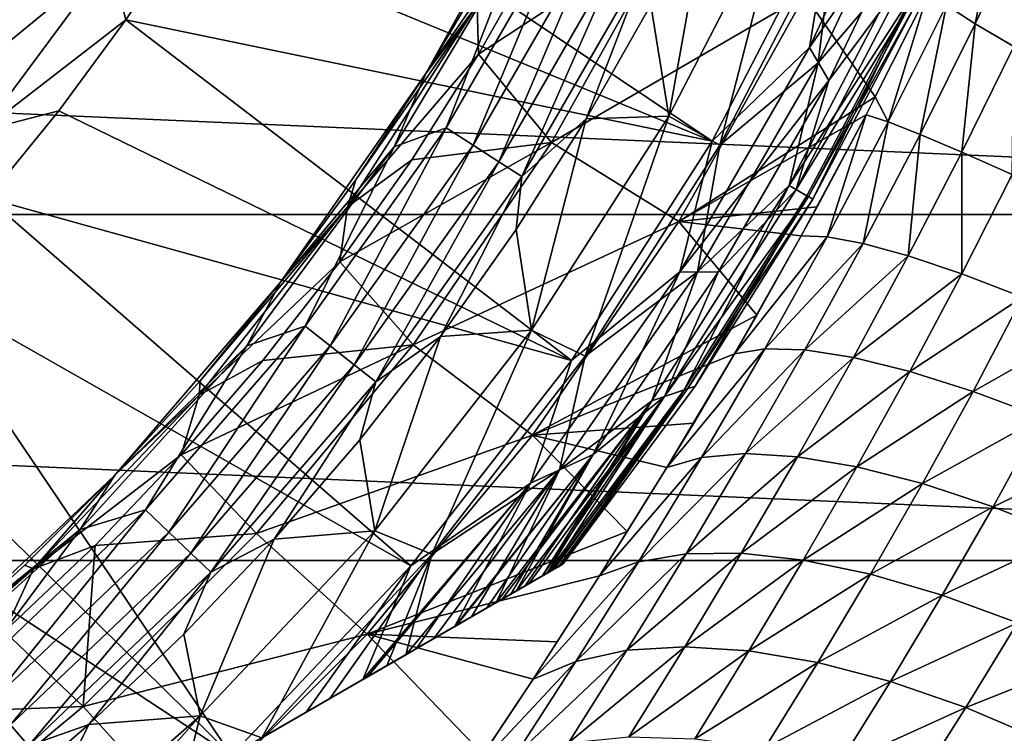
# Model space of a CAD drawing. Header units: metres. Extents: x -82 to 82, y -464 to 32.
# Tile 231 of 256: x 13.05 to 20.5, y -15.04 to -9.64. Entities that reach past the tile are written whole.
import ezdxf

# ---------------------------------------------------------------- set-up
doc = ezdxf.new("R2010")
doc.units = ezdxf.units.M
doc.layers.add('solid_K244121000C07', color=7, linetype='CONTINUOUS')

msp = doc.modelspace()

# ---------------------------------------------------------------- linework, layer by layer
at = {"layer": 'solid_K244121000C07'}
for points in [[(19.026041, -9.853562, 114.521858), (19.84654, -8.074512, 114.521858), (19.197521, -8.807118, 114.878677)], [(19.896416, -8.592662, 114.120171), (19.84654, -8.074512, 114.521858), (19.026041, -9.853562, 114.521858)], [(18.291599, -10.560662, 114.878677), (14.757824, -8.191242, 119.121323), (14.324004, -8.928199, 119.121323)], [(18.291599, -10.560662, 114.878677), (19.197521, -8.807118, 114.878677), (14.757824, -8.191242, 119.121323)], [(19.093071, -9.968675, 94.671173), (19.869398, -8.314257, 94.671173), (19.765762, -9.181347, 95.48468)], [(19.222052, -8.90956, 93.894745), (19.869398, -8.314257, 94.671173), (19.093071, -9.968675, 94.671173)], [(30.539982, -11.115729, -289), (-30.539982, -11.115729, -289), (-31.392572, -8.411682, -289)], [(31.392572, -8.411682, -289), (30.539982, -11.115729, -289), (-31.392572, -8.411682, -289)], [(16.124224, -10.050341, 92), (16.612585, -9.220737, 84), (17.058287, -8.367489, 84)], [(17.058273, -8.367512, 92), (16.124224, -10.050341, 92), (17.058287, -8.367489, 84)], [(16.848761, -8.99607, 92), (16.124224, -10.050341, 92), (17.058273, -8.367512, 92)], [(19.173632, -10.103123, 114.120171), (19.896416, -8.592662, 114.120171), (19.026041, -9.853562, 114.521858)], [(19.784626, -9.280258, 113.68486), (19.896416, -8.592662, 114.120171), (19.173632, -10.103123, 114.120171)], [(13.040365, -8.713293, 119.853462), (12.12352, -9.949516, 119.853462), (13.402385, -8.955187, 119.673233)], [(17.826887, -9.528669, 92.499084), (18.272963, -8.642467, 92.499084), (17.962582, -10.372712, 93.166901)], [(18.272963, -8.642467, 92.499084), (18.846939, -8.662582, 93.166901), (17.962582, -10.372712, 93.166901)], [(18.348963, -10.591653, 93.894745), (17.962582, -10.372712, 93.166901), (18.846939, -8.662582, 93.166901)], [(18.348963, -10.591653, 93.894745), (18.846939, -8.662582, 93.166901), (19.222052, -8.90956, 93.894745)], [(20.485786, -8.644459, 56.54184), (20.064651, -9.532934, 56.654823), (20.28134, -9.672865, 56.02869)], [(20.68091, -8.827202, 55.929085), (20.485786, -8.644459, 56.54184), (20.28134, -9.672865, 56.02869)], [(19.026041, -9.853562, 114.521858), (19.197521, -8.807118, 114.878677), (18.291599, -10.560662, 114.878677)], [(20.68091, -8.827202, 55.929085), (20.28134, -9.672865, 56.02869), (20.572441, -9.845441, 55.442131)], [(13.736472, -9.178417, 119.427048), (13.853414, -9.642239, 119.121323), (14.324004, -8.928199, 119.121323)], [(18.291599, -10.560662, 114.878677), (14.324004, -8.928199, 119.121323), (13.853414, -9.642239, 119.121323)], [(17.199097, -8.866751, 92.021599), (16.278379, -10.461479, 92.021599), (16.848761, -8.99607, 92)], [(16.483036, -10.593004, 92.084709), (16.278379, -10.461479, 92.021599), (17.199097, -8.866751, 92.021599)], [(16.483036, -10.593004, 92.084709), (17.199097, -8.866751, 92.021599), (17.415329, -8.978226, 92.084709)], [(18.348963, -10.591653, 93.894745), (19.222052, -8.90956, 93.894745), (19.093071, -9.968675, 94.671173)], [(12.12352, -9.949516, 119.853462), (12.460087, -10.225729, 119.673233), (13.402385, -8.955187, 119.673233)], [(13.402385, -8.955187, 119.673233), (12.460087, -10.225729, 119.673233), (13.736472, -9.178417, 119.427048)], [(15.885284, -10.605078, 92), (16.124224, -10.050341, 92), (16.848761, -8.99607, 92)], [(16.278379, -10.461479, 92.021599), (15.885284, -10.605078, 92), (16.848761, -8.99607, 92)], [(16.483036, -10.593004, 92.084709), (17.415329, -8.978226, 92.084709), (16.675957, -10.716987, 92.187546)], [(16.523233, -9.903645, 77.713394), (17.075626, -10.57278, 69.836754), (17.978317, -8.952138, 69.836754)], [(16.989279, -9.080958, 77.713394), (16.523233, -9.903645, 77.713394), (17.978317, -8.952138, 69.836754)], [(17.415329, -8.978226, 92.084709), (17.619162, -9.083309, 92.187546), (16.675957, -10.716987, 92.187546)], [(17.978317, -8.952138, 69.836754), (17.075626, -10.57278, 69.836754), (18.993124, -9.457452, 61.983105)], [(16.511652, -9.533007, 80.853928), (16.523233, -9.903645, 77.713394), (16.989279, -9.080958, 77.713394)], [(16.675957, -10.716987, 92.187546), (17.619162, -9.083309, 92.187546), (16.851725, -10.829946, 92.327232)], [(17.619162, -9.083309, 92.187546), (17.804871, -9.179049, 92.327232), (16.851725, -10.829946, 92.327232)], [(12.460087, -10.225729, 119.673233), (12.770685, -10.480631, 119.427048), (13.736472, -9.178417, 119.427048)], [(13.736472, -9.178417, 119.427048), (12.770685, -10.480631, 119.427048), (13.853414, -9.642239, 119.121323)], [(16.124224, -10.050341, 92), (16.124241, -10.050316, 84), (16.612585, -9.220737, 84)], [(16.511652, -9.533007, 80.853928), (16.612585, -9.220737, 84), (16.124241, -10.050316, 84)], [(16.851725, -10.829946, 92.327232), (17.804871, -9.179049, 92.327232), (17.337864, -10.391915, 92.499084)], [(17.804871, -9.179049, 92.327232), (17.826887, -9.528669, 92.499084), (17.337864, -10.391915, 92.499084)], [(18.874346, -10.896861, 95.48468), (19.765762, -9.181347, 95.48468), (19.816971, -9.43548, 96.323189)], [(19.093071, -9.968675, 94.671173), (19.765762, -9.181347, 95.48468), (18.874346, -10.896861, 95.48468)], [(18.925272, -10.926515, 113.68486), (19.784626, -9.280258, 113.68486), (19.173632, -10.103123, 114.120171)], [(19.821041, -9.46058, 113.226662), (19.784626, -9.280258, 113.68486), (18.925272, -10.926515, 113.68486)], [(17.075626, -10.57278, 69.836754), (18.039478, -11.169573, 61.983105), (18.993124, -9.457452, 61.983105)], [(19.524899, -10.227338, 57.324314), (18.993124, -9.457452, 61.983105), (18.039478, -11.169573, 61.983105)], [(18.874346, -10.896861, 95.48468), (19.816971, -9.43548, 96.323189), (19.007996, -10.974366, 96.323189)], [(19.020573, -10.981532, 113.226662), (19.821041, -9.46058, 113.226662), (18.925272, -10.926515, 113.68486)], [(19.524899, -10.227338, 57.324314), (19.925747, -9.42867, 57.310505), (18.993124, -9.457452, 61.983105)], [(19.007996, -10.974366, 96.323189), (19.816971, -9.43548, 96.323189), (19.052559, -11, 97.169998)], [(19.020573, -10.981532, 113.226662), (19.833677, -9.51973, 112.757362), (19.821041, -9.46058, 113.226662)], [(19.816971, -9.43548, 96.323189), (19.833677, -9.51973, 97.169998), (19.052559, -11, 97.169998)], [(19.621716, -10.415906, 56.654823), (19.925747, -9.42867, 57.310505), (19.524899, -10.227338, 57.324314)], [(20.064651, -9.532934, 56.654823), (19.925747, -9.42867, 57.310505), (19.621716, -10.415906, 56.654823)], [(16.511652, -9.533007, 80.853928), (15.594505, -10.854096, 84), (15.530717, -11.059373, 80.853928)], [(16.511652, -9.533007, 80.853928), (15.530717, -11.059373, 80.853928), (16.523233, -9.903645, 77.713394)], [(16.511652, -9.533007, 80.853928), (16.124241, -10.050316, 84), (15.594505, -10.854096, 84)], [(17.337864, -10.391915, 92.499084), (17.826887, -9.528669, 92.499084), (17.962582, -10.372712, 93.166901)], [(19.020573, -10.981532, 113.226662), (19.052559, -11, 112.757362), (19.833677, -9.51973, 112.757362)], [(19.052559, -11, 112.757362), (19.052559, -11, 97.169998), (19.833677, -9.51973, 97.169998)], [(19.833677, -9.51973, 112.757362), (19.052559, -11, 112.757362), (19.833677, -9.51973, 97.169998)], [(20.064651, -9.532934, 56.654823), (19.621716, -10.415906, 56.654823), (19.864254, -10.510785, 56.023724)], [(20.28134, -9.672865, 56.02869), (20.064651, -9.532934, 56.654823), (19.864254, -10.510785, 56.023724)], [(12.770685, -10.480631, 119.427048), (13.34726, -10.331528, 119.121323), (13.853414, -9.642239, 119.121323)], [(17.225946, -12.221986, 114.878677), (13.853414, -9.642239, 119.121323), (13.34726, -10.331528, 119.121323)], [(17.225946, -12.221986, 114.878677), (18.291599, -10.560662, 114.878677), (13.853414, -9.642239, 119.121323)], [(20.28134, -9.672865, 56.02869), (19.864254, -10.510785, 56.023724), (20.179388, -10.644273, 55.432976)], [(20.572441, -9.845441, 55.442131), (20.28134, -9.672865, 56.02869), (20.179388, -10.644273, 55.432976)], [(15.530717, -11.059373, 80.853928), (16.017382, -10.702472, 77.713394), (16.523233, -9.903645, 77.713394)], [(16.523233, -9.903645, 77.713394), (16.017382, -10.702472, 77.713394), (17.075626, -10.57278, 69.836754)], [(18.046471, -11.55023, 114.521858), (19.026041, -9.853562, 114.521858), (18.291599, -10.560662, 114.878677)], [(19.173632, -10.103123, 114.120171), (19.026041, -9.853562, 114.521858), (18.046471, -11.55023, 114.521858)], [(20.572441, -9.845441, 55.442131), (20.179388, -10.644273, 55.432976), (20.561441, -10.813966, 54.893204)], [(18.179293, -11.551328, 94.671173), (19.093071, -9.968675, 94.671173), (18.874346, -10.896861, 95.48468)], [(18.348963, -10.591653, 93.894745), (19.093071, -9.968675, 94.671173), (18.179293, -11.551328, 94.671173)], [(15.024716, -11.630039, 92), (15.594505, -10.854096, 84), (16.124241, -10.050316, 84)], [(16.124224, -10.050341, 92), (15.024716, -11.630039, 92), (16.124241, -10.050316, 84)], [(15.885284, -10.605078, 92), (15.024716, -11.630039, 92), (16.124224, -10.050341, 92)], [(18.336388, -11.553272, 114.120171), (19.173632, -10.103123, 114.120171), (18.046471, -11.55023, 114.521858)], [(18.925272, -10.926515, 113.68486), (19.173632, -10.103123, 114.120171), (18.336388, -11.553272, 114.120171)], [(19.455572, -10.36129, 57.317657), (19.524899, -10.227338, 57.324314), (18.039478, -11.169573, 61.983105)], [(19.621716, -10.415906, 56.654823), (19.524899, -10.227338, 57.324314), (19.455572, -10.36129, 57.317657)], [(12.770685, -10.480631, 119.427048), (12.806845, -10.994297, 119.121323), (13.34726, -10.331528, 119.121323)], [(17.225946, -12.221986, 114.878677), (13.34726, -10.331528, 119.121323), (12.806845, -10.994297, 119.121323)], [(16.807072, -11.230126, 92.499084), (17.337864, -10.391915, 92.499084), (16.923471, -11.993479, 93.166901)], [(16.851725, -10.829946, 92.327232), (17.337864, -10.391915, 92.499084), (16.807072, -11.230126, 92.499084)], [(17.337864, -10.391915, 92.499084), (17.962582, -10.372712, 93.166901), (16.923471, -11.993479, 93.166901)], [(17.32905, -12.188994, 93.894745), (16.923471, -11.993479, 93.166901), (17.962582, -10.372712, 93.166901)], [(17.32905, -12.188994, 93.894745), (17.962582, -10.372712, 93.166901), (18.348963, -10.591653, 93.894745)], [(19.085382, -11.057747, 57.239796), (19.455572, -10.36129, 57.317657), (18.039478, -11.169573, 61.983105)], [(18.964334, -11.279042, 57.199486), (19.455572, -10.36129, 57.317657), (19.085382, -11.057747, 57.239796)], [(19.161402, -11.285391, 56.539127), (19.455572, -10.36129, 57.317657), (18.964334, -11.279042, 57.199486)], [(19.621716, -10.415906, 56.654823), (19.455572, -10.36129, 57.317657), (19.161402, -11.285391, 56.539127)], [(19.621716, -10.415906, 56.654823), (19.161402, -11.285391, 56.539127), (19.432899, -11.335531, 55.912178)], [(19.864254, -10.510785, 56.023724), (19.621716, -10.415906, 56.654823), (19.432899, -11.335531, 55.912178)], [(16.278379, -10.461479, 92.021599), (15.210242, -11.961467, 92.021599), (15.885284, -10.605078, 92)], [(15.40147, -12.111851, 92.084709), (15.210242, -11.961467, 92.021599), (16.278379, -10.461479, 92.021599)], [(15.40147, -12.111851, 92.084709), (16.278379, -10.461479, 92.021599), (16.483036, -10.593004, 92.084709)], [(15.472942, -11.475516, 77.713394), (16.02725, -12.103218, 69.836754), (17.075626, -10.57278, 69.836754)], [(16.017382, -10.702472, 77.713394), (15.472942, -11.475516, 77.713394), (17.075626, -10.57278, 69.836754)], [(17.075626, -10.57278, 69.836754), (16.02725, -12.103218, 69.836754), (18.039478, -11.169573, 61.983105)], [(18.046471, -11.55023, 114.521858), (18.291599, -10.560662, 114.878677), (17.225946, -12.221986, 114.878677)], [(19.864254, -10.510785, 56.023724), (19.432899, -11.335531, 55.912178), (19.774137, -11.429806, 55.325703)], [(20.179388, -10.644273, 55.432976), (19.864254, -10.510785, 56.023724), (19.774137, -11.429806, 55.325703)], [(14.768805, -12.111663, 92), (15.024716, -11.630039, 92), (15.885284, -10.605078, 92)], [(15.210242, -11.961467, 92.021599), (14.768805, -12.111663, 92), (15.885284, -10.605078, 92)], [(15.40147, -12.111851, 92.084709), (16.483036, -10.593004, 92.084709), (15.581732, -12.25361, 92.187546)], [(16.483036, -10.593004, 92.084709), (16.675957, -10.716987, 92.187546), (15.581732, -12.25361, 92.187546)], [(17.32905, -12.188994, 93.894745), (18.348963, -10.591653, 93.894745), (18.179293, -11.551328, 94.671173)], [(20.179388, -10.644273, 55.432976), (19.774137, -11.429806, 55.325703), (20.17897, -11.566516, 54.790249)], [(20.561441, -10.813966, 54.893204), (20.179388, -10.644273, 55.432976), (20.17897, -11.566516, 54.790249)], [(15.530717, -11.059373, 80.853928), (15.472942, -11.475516, 77.713394), (16.017382, -10.702472, 77.713394)], [(15.581732, -12.25361, 92.187546), (16.675957, -10.716987, 92.187546), (15.745967, -12.382766, 92.327232)], [(16.675957, -10.716987, 92.187546), (16.851725, -10.829946, 92.327232), (15.745967, -12.382766, 92.327232)], [(15.024716, -11.630039, 92), (15.024739, -11.630013, 84), (15.594505, -10.854096, 84)], [(15.530717, -11.059373, 80.853928), (15.594505, -10.854096, 84), (15.024739, -11.630013, 84)], [(15.745967, -12.382766, 92.327232), (16.851725, -10.829946, 92.327232), (16.235792, -12.041284, 92.499084)], [(16.851725, -10.829946, 92.327232), (16.807072, -11.230126, 92.499084), (16.235792, -12.041284, 92.499084)], [(20.561441, -10.813966, 54.893204), (20.17897, -11.566516, 54.790249), (20.640112, -11.7432, 54.315468)], [(17.834408, -12.526628, 95.48468), (18.874346, -10.896861, 95.48468), (18.079758, -12.444395, 96.323189)], [(18.179293, -11.551328, 94.671173), (18.874346, -10.896861, 95.48468), (17.834408, -12.526628, 95.48468)], [(17.929249, -12.493866, 113.68486), (18.925272, -10.926515, 113.68486), (18.336388, -11.553272, 114.120171)], [(19.020573, -10.981532, 113.226662), (18.925272, -10.926515, 113.68486), (17.929249, -12.493866, 113.68486)], [(18.874346, -10.896861, 95.48468), (19.007996, -10.974366, 96.323189), (18.079758, -12.444395, 96.323189)], [(16.009871, -13.776582, 114.878677), (12.806845, -10.994297, 119.121323), (12.233554, -11.628842, 119.121323)], [(16.009871, -13.776582, 114.878677), (17.225946, -12.221986, 114.878677), (12.806845, -10.994297, 119.121323)], [(18.103624, -12.435234, 113.226662), (19.020573, -10.981532, 113.226662), (17.929249, -12.493866, 113.68486)], [(18.079758, -12.444395, 96.323189), (19.007996, -10.974366, 96.323189), (18.161165, -12.416603, 97.169998)], [(18.103624, -12.435234, 113.226662), (19.052559, -11, 112.757362), (19.020573, -10.981532, 113.226662)], [(18.103624, -12.435234, 113.226662), (18.161165, -12.416603, 112.757362), (19.052559, -11, 112.757362)], [(19.007996, -10.974366, 96.323189), (19.052559, -11, 97.169998), (18.161165, -12.416603, 97.169998)], [(18.161165, -12.416603, 112.757362), (18.161165, -12.416603, 97.169998), (19.052559, -11, 97.169998)], [(19.052559, -11, 112.757362), (18.161165, -12.416603, 112.757362), (19.052559, -11, 97.169998)], [(15.530717, -11.059373, 80.853928), (14.416405, -12.376077, 84), (14.409132, -12.485584, 80.853928)], [(15.530717, -11.059373, 80.853928), (14.409132, -12.485584, 80.853928), (15.472942, -11.475516, 77.713394)], [(15.530717, -11.059373, 80.853928), (15.024739, -11.630013, 84), (14.416405, -12.376077, 84)], [(18.964334, -11.279042, 57.199486), (19.085382, -11.057747, 57.239796), (18.039478, -11.169573, 61.983105)], [(29.454964, -13.735176, -289), (-29.454964, -13.735176, -289), (-30.539982, -11.115729, -289)], [(30.539982, -11.115729, -289), (29.454964, -13.735176, -289), (-30.539982, -11.115729, -289)], [(16.02725, -12.103218, 69.836754), (16.931929, -12.786398, 61.983105), (18.039478, -11.169573, 61.983105)], [(18.628531, -11.877849, 57.05146), (18.039478, -11.169573, 61.983105), (16.931929, -12.786398, 61.983105)], [(18.628531, -11.877849, 57.05146), (18.964334, -11.279042, 57.199486), (18.039478, -11.169573, 61.983105)], [(16.235792, -12.041284, 92.499084), (16.807072, -11.230126, 92.499084), (16.923471, -11.993479, 93.166901)], [(18.459383, -12.171662, 56.957443), (18.964334, -11.279042, 57.199486), (18.628531, -11.877849, 57.05146)], [(19.161402, -11.285391, 56.539127), (18.964334, -11.279042, 57.199486), (18.459383, -12.171662, 56.957443)], [(19.161402, -11.285391, 56.539127), (18.459383, -12.171662, 56.957443), (18.689167, -12.133933, 56.308811)], [(19.432899, -11.335531, 55.912178), (19.161402, -11.285391, 56.539127), (18.689167, -12.133933, 56.308811)], [(19.432899, -11.335531, 55.912178), (18.689167, -12.133933, 56.308811), (18.991106, -12.142198, 55.694878)], [(19.774137, -11.429806, 55.325703), (19.432899, -11.335531, 55.912178), (18.991106, -12.142198, 55.694878)], [(19.774137, -11.429806, 55.325703), (18.991106, -12.142198, 55.694878), (19.359095, -12.199384, 55.120884)], [(20.17897, -11.566516, 54.790249), (19.774137, -11.429806, 55.325703), (19.359095, -12.199384, 55.120884)], [(14.409132, -12.485584, 80.853928), (14.891228, -12.220915, 77.713394), (15.472942, -11.475516, 77.713394)], [(15.472942, -11.475516, 77.713394), (14.891228, -12.220915, 77.713394), (16.02725, -12.103218, 69.836754)], [(16.916019, -13.150331, 114.521858), (18.046471, -11.55023, 114.521858), (17.225946, -12.221986, 114.878677)], [(17.389685, -12.934453, 114.120171), (18.046471, -11.55023, 114.521858), (16.916019, -13.150331, 114.521858)], [(17.13464, -13.050822, 94.671173), (18.179293, -11.551328, 94.671173), (17.834408, -12.526628, 95.48468)], [(17.32905, -12.188994, 93.894745), (18.179293, -11.551328, 94.671173), (17.13464, -13.050822, 94.671173)], [(17.389685, -12.934453, 114.120171), (18.336388, -11.553272, 114.120171), (18.046471, -11.55023, 114.521858)], [(17.929249, -12.493866, 113.68486), (18.336388, -11.553272, 114.120171), (17.389685, -12.934453, 114.120171)], [(20.17897, -11.566516, 54.790249), (19.359095, -12.199384, 55.120884), (19.786568, -12.30447, 54.597073)], [(20.640112, -11.7432, 54.315468), (20.17897, -11.566516, 54.790249), (19.786568, -12.30447, 54.597073)], [(14.65399, -15.210876, 114.878677), (12.233554, -11.628842, 119.121323), (11.62886, -12.233537, 119.121323)], [(14.65399, -15.210876, 114.878677), (16.009871, -13.776582, 114.878677), (12.233554, -11.628842, 119.121323)], [(13.771037, -13.090397, 92), (14.416405, -12.376077, 84), (15.024739, -11.630013, 84)], [(15.024716, -11.630039, 92), (13.771037, -13.090397, 92), (15.024739, -11.630013, 84)], [(14.768805, -12.111663, 92), (13.771037, -13.090397, 92), (15.024716, -11.630039, 92)], [(20.640112, -11.7432, 54.315468), (19.786568, -12.30447, 54.597073), (20.2659, -12.455583, 54.13279)], [(21.149256, -11.956679, 53.909897), (20.640112, -11.7432, 54.315468), (20.2659, -12.455583, 54.13279)], [(18.459383, -12.171662, 56.957443), (18.628531, -11.877849, 57.05146), (16.931929, -12.786398, 61.983105)], [(15.210242, -11.961467, 92.021599), (14.004359, -13.35313, 92.021599), (14.768805, -12.111663, 92)], [(14.180427, -13.521009, 92.084709), (14.004359, -13.35313, 92.021599), (15.210242, -11.961467, 92.021599)], [(14.180427, -13.521009, 92.084709), (15.210242, -11.961467, 92.021599), (15.40147, -12.111851, 92.084709)], [(16.235792, -12.041284, 92.499084), (16.923471, -11.993479, 93.166901), (15.738566, -13.510921, 93.166901)], [(16.170473, -13.688803, 93.894745), (15.738566, -13.510921, 93.166901), (16.923471, -11.993479, 93.166901)], [(16.170473, -13.688803, 93.894745), (16.923471, -11.993479, 93.166901), (17.32905, -12.188994, 93.894745)], [(21.149256, -11.956679, 53.909897), (20.2659, -12.455583, 54.13279), (20.78854, -12.650025, 53.736317)], [(15.625397, -12.823432, 92.499084), (16.235792, -12.041284, 92.499084), (15.738566, -13.510921, 93.166901)], [(15.745967, -12.382766, 92.327232), (16.235792, -12.041284, 92.499084), (15.625397, -12.823432, 92.499084)], [(13.510058, -13.501417, 92), (13.771037, -13.090397, 92), (14.768805, -12.111663, 92)], [(14.004359, -13.35313, 92.021599), (13.510058, -13.501417, 92), (14.768805, -12.111663, 92)], [(14.180427, -13.521009, 92.084709), (15.40147, -12.111851, 92.084709), (14.346397, -13.679262, 92.187546)], [(14.273639, -12.936872, 77.713394), (14.842137, -13.530396, 69.836754), (16.02725, -12.103218, 69.836754)], [(14.891228, -12.220915, 77.713394), (14.273639, -12.936872, 77.713394), (16.02725, -12.103218, 69.836754)], [(15.40147, -12.111851, 92.084709), (15.581732, -12.25361, 92.187546), (14.346397, -13.679262, 92.187546)], [(16.02725, -12.103218, 69.836754), (14.842137, -13.530396, 69.836754), (16.931929, -12.786398, 61.983105)], [(18.689167, -12.133933, 56.308811), (18.459383, -12.171662, 56.957443), (17.948277, -13.031384, 56.597569)], [(18.689167, -12.133933, 56.308811), (17.948277, -13.031384, 56.597569), (18.210983, -12.955266, 55.968704)], [(18.991106, -12.142198, 55.694878), (18.689167, -12.133933, 56.308811), (18.210983, -12.955266, 55.968704)], [(18.991106, -12.142198, 55.694878), (18.210983, -12.955266, 55.968704), (18.543119, -12.926536, 55.37545)], [(19.359095, -12.199384, 55.120884), (18.991106, -12.142198, 55.694878), (18.543119, -12.926536, 55.37545)], [(16.170473, -13.688803, 93.894745), (17.32905, -12.188994, 93.894745), (17.13464, -13.050822, 94.671173)], [(18.151022, -12.695126, 56.753643), (18.459383, -12.171662, 56.957443), (16.931929, -12.786398, 61.983105)], [(17.948277, -13.031384, 56.597569), (18.459383, -12.171662, 56.957443), (18.151022, -12.695126, 56.753643)], [(19.359095, -12.199384, 55.120884), (18.543119, -12.926536, 55.37545), (18.937035, -12.950562, 54.821064)], [(19.786568, -12.30447, 54.597073), (19.359095, -12.199384, 55.120884), (18.937035, -12.950562, 54.821064)], [(14.65399, -15.210876, 114.878677), (11.62886, -12.233537, 119.121323), (10.994316, -12.806828, 119.121323)], [(14.409132, -12.485584, 80.853928), (14.273639, -12.936872, 77.713394), (14.891228, -12.220915, 77.713394)], [(14.346397, -13.679262, 92.187546), (15.581732, -12.25361, 92.187546), (14.497611, -13.823444, 92.327232)], [(15.581732, -12.25361, 92.187546), (15.745967, -12.382766, 92.327232), (14.497611, -13.823444, 92.327232)], [(16.916019, -13.150331, 114.521858), (17.225946, -12.221986, 114.878677), (16.009871, -13.776582, 114.878677)], [(19.786568, -12.30447, 54.597073), (18.937035, -12.950562, 54.821064), (19.385832, -13.026928, 54.315254)], [(20.2659, -12.455583, 54.13279), (19.786568, -12.30447, 54.597073), (19.385832, -13.026928, 54.315254)], [(13.771037, -13.090397, 92), (13.771063, -13.090371, 84), (14.416405, -12.376077, 84)], [(14.409132, -12.485584, 80.853928), (14.416405, -12.376077, 84), (13.771063, -13.090371, 84)], [(14.497611, -13.823444, 92.327232), (15.745967, -12.382766, 92.327232), (14.97736, -13.574687, 92.499084)], [(15.745967, -12.382766, 92.327232), (15.625397, -12.823432, 92.499084), (14.97736, -13.574687, 92.499084)], [(18.103624, -12.435234, 113.226662), (17.076059, -13.812494, 113.226563), (17.077866, -13.811451, 113.221832)], [(18.103624, -12.435234, 113.226662), (17.929249, -12.493866, 113.68486), (17.076059, -13.812494, 113.226563)], [(18.103624, -12.435234, 113.226662), (17.077866, -13.811451, 113.221832), (17.127077, -13.783038, 113.064087)], [(18.103624, -12.435234, 113.226662), (17.127077, -13.783038, 113.064087), (17.155373, -13.766702, 112.910072)], [(18.103624, -12.435234, 113.226662), (17.155373, -13.766702, 112.910072), (17.164658, -13.761341, 112.757362)], [(18.161165, -12.416603, 97.169998), (17.164658, -13.761341, 112.757362), (17.164658, -13.761341, 97.169998)], [(18.161165, -12.416603, 112.757362), (17.164658, -13.761341, 112.757362), (18.161165, -12.416603, 97.169998)], [(18.103624, -12.435234, 113.226662), (17.164658, -13.761341, 112.757362), (18.161165, -12.416603, 112.757362)], [(18.079758, -12.444395, 96.323189), (18.161165, -12.416603, 97.169998), (17.164658, -13.761341, 97.169998)], [(14.409132, -12.485584, 80.853928), (13.771063, -13.090371, 84), (13.157056, -13.798723, 80.853928)], [(14.409132, -12.485584, 80.853928), (13.157056, -13.798723, 80.853928), (14.273639, -12.936872, 77.713394)], [(17.929249, -12.493866, 113.68486), (16.806786, -13.967959, 113.683723), (16.903309, -13.91223, 113.554108)], [(17.929249, -12.493866, 113.68486), (17.389685, -12.934453, 114.120171), (16.806786, -13.967959, 113.683723)], [(17.929249, -12.493866, 113.68486), (16.903309, -13.91223, 113.554108), (17.004765, -13.853656, 113.384712)], [(17.929249, -12.493866, 113.68486), (17.004765, -13.853656, 113.384712), (17.076059, -13.812494, 113.226563)], [(18.079758, -12.444395, 96.323189), (17.094643, -13.801764, 96.531151), (17.041233, -13.832601, 96.323883)], [(17.834408, -12.526628, 95.48468), (18.079758, -12.444395, 96.323189), (17.041233, -13.832601, 96.323883)], [(18.079758, -12.444395, 96.323189), (17.147301, -13.771362, 96.85112), (17.094643, -13.801764, 96.531151)], [(18.079758, -12.444395, 96.323189), (17.164658, -13.761341, 97.169998), (17.147301, -13.771362, 96.85112)], [(20.2659, -12.455583, 54.13279), (19.385832, -13.026928, 54.315254), (19.881647, -13.154293, 53.866886)], [(20.78854, -12.650025, 53.736317), (20.2659, -12.455583, 54.13279), (19.881647, -13.154293, 53.866886)], [(17.834408, -12.526628, 95.48468), (16.698229, -14.030635, 95.551437), (16.657351, -14.054235, 95.485207)], [(17.13464, -13.050822, 94.671173), (17.834408, -12.526628, 95.48468), (16.657351, -14.054235, 95.485207)], [(17.834408, -12.526628, 95.48468), (16.874071, -13.929111, 95.881859), (16.698229, -14.030635, 95.551437)], [(17.834408, -12.526628, 95.48468), (17.004633, -13.853732, 96.208221), (16.874071, -13.929111, 95.881859)], [(17.834408, -12.526628, 95.48468), (17.041233, -13.832601, 96.323883), (17.004633, -13.853732, 96.208221)], [(20.78854, -12.650025, 53.736317), (19.881647, -13.154293, 53.866886), (20.4158, -13.330427, 53.483807)], [(21.345165, -12.884331, 53.414722), (20.78854, -12.650025, 53.736317), (20.4158, -13.330427, 53.483807)], [(17.948277, -13.031384, 56.597569), (18.151022, -12.695126, 56.753643), (16.931929, -12.786398, 61.983105)], [(12.87771, -16.236412, 115.276672), (14.65399, -15.210876, 114.878677), (10.994316, -12.806828, 119.121323)], [(14.842137, -13.530396, 69.836754), (15.679919, -14.294135, 61.983105), (16.931929, -12.786398, 61.983105)], [(17.648914, -13.517501, 56.335918), (16.931929, -12.786398, 61.983105), (15.679919, -14.294135, 61.983105)], [(17.648914, -13.517501, 56.335918), (17.948277, -13.031384, 56.597569), (16.931929, -12.786398, 61.983105)], [(14.97736, -13.574687, 92.499084), (15.625397, -12.823432, 92.499084), (15.738566, -13.510921, 93.166901)], [(21.345165, -12.884331, 53.414722), (20.4158, -13.330427, 53.483807), (20.978931, -13.552245, 53.172729)], [(13.157056, -13.798723, 80.853928), (13.621663, -13.621663, 77.713394), (14.273639, -12.936872, 77.713394)], [(14.273639, -12.936872, 77.713394), (13.621663, -13.621663, 77.713394), (14.842137, -13.530396, 69.836754)], [(17.389685, -12.934453, 114.120171), (16.340458, -14.237193, 114.119934), (16.35314, -14.229872, 114.110558)], [(17.389685, -12.934453, 114.120171), (16.916019, -13.150331, 114.521858), (16.340458, -14.237193, 114.119934)], [(17.389685, -12.934453, 114.120171), (16.35314, -14.229872, 114.110558), (16.58675, -14.094996, 113.917213)], [(17.389685, -12.934453, 114.120171), (16.58675, -14.094996, 113.917213), (16.766861, -13.991009, 113.731346)], [(17.389685, -12.934453, 114.120171), (16.766861, -13.991009, 113.731346), (16.806786, -13.967959, 113.683723)], [(18.210983, -12.955266, 55.968704), (17.948277, -13.031384, 56.597569), (17.438412, -13.852665, 56.129742)], [(18.210983, -12.955266, 55.968704), (17.438412, -13.852665, 56.129742), (17.732716, -13.744806, 55.526772)], [(18.543119, -12.926536, 55.37545), (17.732716, -13.744806, 55.526772), (18.093315, -13.685099, 54.960072)], [(18.543119, -12.926536, 55.37545), (18.210983, -12.955266, 55.968704), (17.732716, -13.744806, 55.526772)], [(18.937035, -12.950562, 54.821064), (18.543119, -12.926536, 55.37545), (18.093315, -13.685099, 54.960072)], [(18.937035, -12.950562, 54.821064), (18.093315, -13.685099, 54.960072), (18.511118, -13.680948, 54.430759)], [(19.385832, -13.026928, 54.315254), (18.937035, -12.950562, 54.821064), (18.511118, -13.680948, 54.430759)], [(17.438412, -13.852665, 56.129742), (17.948277, -13.031384, 56.597569), (17.648914, -13.517501, 56.335918)], [(19.385832, -13.026928, 54.315254), (18.511118, -13.680948, 54.430759), (18.978998, -13.732427, 53.947865)], [(19.881647, -13.154293, 53.866886), (19.385832, -13.026928, 54.315254), (18.978998, -13.732427, 53.947865)], [(12.376048, -14.416428, 92), (13.090371, -13.771063, 84), (13.771063, -13.090371, 84)], [(13.771037, -13.090397, 92), (12.376048, -14.416428, 92), (13.771063, -13.090371, 84)], [(13.510058, -13.501417, 92), (12.376048, -14.416428, 92), (13.771037, -13.090397, 92)], [(13.157056, -13.798723, 80.853928), (13.771063, -13.090371, 84), (13.090371, -13.771063, 84)], [(17.13464, -13.050822, 94.671173), (16.184589, -14.327185, 94.880554), (15.973459, -14.44908, 94.671646)], [(16.170473, -13.688803, 93.894745), (17.13464, -13.050822, 94.671173), (15.973459, -14.44908, 94.671646)], [(17.13464, -13.050822, 94.671173), (16.471098, -14.161768, 95.217461), (16.184589, -14.327185, 94.880554)], [(17.13464, -13.050822, 94.671173), (16.657351, -14.054235, 95.485207), (16.471098, -14.161768, 95.217461)], [(16.916019, -13.150331, 114.521858), (16.009871, -13.776582, 114.878677), (15.647074, -14.637519, 114.52169)], [(16.916019, -13.150331, 114.521858), (15.647074, -14.637519, 114.52169), (15.68118, -14.617827, 114.505737)], [(16.916019, -13.150331, 114.521858), (15.68118, -14.617827, 114.505737), (16.054953, -14.40203, 114.308235)], [(16.916019, -13.150331, 114.521858), (16.054953, -14.40203, 114.308235), (16.340458, -14.237193, 114.119934)], [(19.881647, -13.154293, 53.866886), (18.978998, -13.732427, 53.947865), (19.488976, -13.838655, 53.519627)], [(20.4158, -13.330427, 53.483807), (19.881647, -13.154293, 53.866886), (19.488976, -13.838655, 53.519627)], [(20.4158, -13.330427, 53.483807), (19.488976, -13.838655, 53.519627), (20.032349, -13.997823, 53.153351)], [(20.978931, -13.552245, 53.172729), (20.4158, -13.330427, 53.483807), (20.032349, -13.997823, 53.153351)], [(14.004359, -13.35313, 92.021599), (12.671651, -14.623865, 92.021599), (13.510058, -13.501417, 92)], [(12.830963, -14.807721, 92.084709), (12.671651, -14.623865, 92.021599), (14.004359, -13.35313, 92.021599)], [(12.830963, -14.807721, 92.084709), (14.004359, -13.35313, 92.021599), (14.180427, -13.521009, 92.084709)], [(12.121023, -14.761122, 92), (12.376048, -14.416428, 92), (13.510058, -13.501417, 92)], [(12.671651, -14.623865, 92.021599), (12.121023, -14.761122, 92), (13.510058, -13.501417, 92)], [(12.830963, -14.807721, 92.084709), (14.180427, -13.521009, 92.084709), (12.981139, -14.981033, 92.187546)], [(14.180427, -13.521009, 92.084709), (14.346397, -13.679262, 92.187546), (12.981139, -14.981033, 92.187546)], [(14.842137, -13.530396, 69.836754), (13.530396, -14.842137, 69.836754), (15.679919, -14.294135, 61.983105)], [(13.621663, -13.621663, 77.713394), (13.530396, -14.842137, 69.836754), (14.842137, -13.530396, 69.836754)], [(15.738566, -13.510921, 93.166901), (14.882715, -15.078821, 93.894684), (14.418071, -14.911964, 93.166901)], [(14.97736, -13.574687, 92.499084), (15.738566, -13.510921, 93.166901), (14.418071, -14.911964, 93.166901)], [(16.170473, -13.688803, 93.894745), (14.882715, -15.078821, 93.894684), (15.738566, -13.510921, 93.166901)], [(17.438412, -13.852665, 56.129742), (17.648914, -13.517501, 56.335918), (15.679919, -14.294135, 61.983105)], [(20.978931, -13.552245, 53.172729), (20.032349, -13.997823, 53.153351), (20.599852, -14.207213, 52.855282)], [(13.621663, -13.621663, 77.713394), (12.936872, -14.273639, 77.713394), (13.530396, -14.842137, 69.836754)], [(13.157056, -13.798723, 80.853928), (12.936872, -14.273639, 77.713394), (13.621663, -13.621663, 77.713394)], [(14.293241, -14.293241, 92.499084), (14.97736, -13.574687, 92.499084), (14.418071, -14.911964, 93.166901)], [(14.497611, -13.823444, 92.327232), (14.97736, -13.574687, 92.499084), (14.293241, -14.293241, 92.499084)], [(12.981139, -14.981033, 92.187546), (14.346397, -13.679262, 92.187546), (13.117963, -15.138936, 92.327232)], [(14.346397, -13.679262, 92.187546), (14.497611, -13.823444, 92.327232), (13.117963, -15.138936, 92.327232)], [(16.170473, -13.688803, 93.894745), (15.398674, -14.780932, 94.212784), (14.882715, -15.078821, 93.894684)], [(16.170473, -13.688803, 93.894745), (15.829827, -14.532006, 94.543732), (15.398674, -14.780932, 94.212784)], [(16.170473, -13.688803, 93.894745), (15.973459, -14.44908, 94.671646), (15.829827, -14.532006, 94.543732)], [(18.093315, -13.685099, 54.960072), (17.259563, -14.499891, 54.993065), (17.645863, -14.415443, 54.456814)], [(18.093315, -13.685099, 54.960072), (17.732716, -13.744806, 55.526772), (17.259563, -14.499891, 54.993065)], [(18.511118, -13.680948, 54.430759), (17.645863, -14.415443, 54.456814), (18.084724, -14.388346, 53.95623)], [(18.511118, -13.680948, 54.430759), (18.093315, -13.685099, 54.960072), (17.645863, -14.415443, 54.456814)], [(18.978998, -13.732427, 53.947865), (18.511118, -13.680948, 54.430759), (18.084724, -14.388346, 53.95623)], [(28.145775, -16.250086, -289), (-28.145775, -16.250086, -289), (-29.454964, -13.735176, -289)], [(29.454964, -13.735176, -289), (28.145775, -16.250086, -289), (-29.454964, -13.735176, -289)], [(3.335342, -21.745701, 112.757362), (17.164658, -13.761341, 112.757362), (17.155373, -13.766702, 112.910072)], [(3.335342, -21.745701, 97.169998), (17.164658, -13.761341, 97.169998), (17.164658, -13.761341, 112.757362)], [(3.335342, -21.745701, 112.757362), (3.335342, -21.745701, 97.169998), (17.164658, -13.761341, 112.757362)], [(3.335342, -21.745701, 97.169998), (3.352699, -21.73568, 96.85112), (17.164658, -13.761341, 97.169998)], [(3.344627, -21.740339, 112.910072), (3.335342, -21.745701, 112.757362), (17.155373, -13.766702, 112.910072)], [(3.344627, -21.740339, 112.910072), (17.155373, -13.766702, 112.910072), (17.127077, -13.783038, 113.064087)], [(3.352699, -21.73568, 96.85112), (17.147301, -13.771362, 96.85112), (17.164658, -13.761341, 97.169998)], [(3.352699, -21.73568, 96.85112), (3.405357, -21.705276, 96.531151), (17.147301, -13.771362, 96.85112)], [(3.405357, -21.705276, 96.531151), (17.094643, -13.801764, 96.531151), (17.147301, -13.771362, 96.85112)], [(12.376048, -14.416428, 92), (12.376077, -14.416405, 84), (13.090371, -13.771063, 84)], [(13.157056, -13.798723, 80.853928), (13.090371, -13.771063, 84), (12.376077, -14.416405, 84)], [(15.219337, -14.884473, 114.697899), (16.009871, -13.776582, 114.878677), (14.65399, -15.210876, 114.878677)], [(15.647074, -14.637519, 114.52169), (16.009871, -13.776582, 114.878677), (15.219337, -14.884473, 114.697899)], [(17.732716, -13.744806, 55.526772), (17.438412, -13.852665, 56.129742), (16.935955, -14.633011, 55.565811)], [(17.732716, -13.744806, 55.526772), (16.935955, -14.633011, 55.565811), (17.259563, -14.499891, 54.993065)], [(18.978998, -13.732427, 53.947865), (18.084724, -14.388346, 53.95623), (18.568911, -14.419044, 53.499565)], [(19.488976, -13.838655, 53.519627), (18.978998, -13.732427, 53.947865), (18.568911, -14.419044, 53.499565)], [(3.372921, -21.724005, 113.064079), (3.344627, -21.740339, 112.910072), (17.127077, -13.783038, 113.064087)], [(3.372921, -21.724005, 113.064079), (17.127077, -13.783038, 113.064087), (17.077866, -13.811451, 113.221832)], [(3.422125, -21.695597, 113.221809), (3.372921, -21.724005, 113.064079), (17.077866, -13.811451, 113.221832)], [(3.405357, -21.705276, 96.531151), (3.458767, -21.67444, 96.323883), (17.094643, -13.801764, 96.531151)], [(3.422125, -21.695597, 113.221809), (17.077866, -13.811451, 113.221832), (17.076059, -13.812494, 113.226563)], [(3.423941, -21.694548, 113.226563), (3.422125, -21.695597, 113.221809), (17.076059, -13.812494, 113.226563)], [(3.423941, -21.694548, 113.226563), (17.076059, -13.812494, 113.226563), (17.004765, -13.853656, 113.384712)], [(3.495223, -21.653393, 113.384689), (3.423941, -21.694548, 113.226563), (17.004765, -13.853656, 113.384712)], [(3.458767, -21.67444, 96.323883), (17.041233, -13.832601, 96.323883), (17.094643, -13.801764, 96.531151)], [(3.458767, -21.67444, 96.323883), (3.495368, -21.653309, 96.208221), (17.041233, -13.832601, 96.323883)], [(3.596641, -21.594839, 113.554039), (3.495223, -21.653393, 113.384689), (17.004765, -13.853656, 113.384712)], [(3.495368, -21.653309, 96.208221), (17.004633, -13.853732, 96.208221), (17.041233, -13.832601, 96.323883)], [(3.495368, -21.653309, 96.208221), (3.625929, -21.57793, 95.881859), (17.004633, -13.853732, 96.208221)], [(3.596641, -21.594839, 113.554039), (17.004765, -13.853656, 113.384712), (16.903309, -13.91223, 113.554108)], [(3.625929, -21.57793, 95.881859), (16.874071, -13.929111, 95.881859), (17.004633, -13.853732, 96.208221)], [(13.157056, -13.798723, 80.853928), (12.376077, -14.416405, 84), (11.785828, -14.986899, 80.853928)], [(13.157056, -13.798723, 80.853928), (11.785828, -14.986899, 80.853928), (12.936872, -14.273639, 77.713394)], [(13.117963, -15.138936, 92.327232), (14.497611, -13.823444, 92.327232), (13.574687, -14.97736, 92.499084)], [(14.497611, -13.823444, 92.327232), (14.293241, -14.293241, 92.499084), (13.574687, -14.97736, 92.499084)], [(17.118748, -14.352116, 55.782536), (17.438412, -13.852665, 56.129742), (15.679919, -14.294135, 61.983105)], [(16.935955, -14.633011, 55.565811), (17.438412, -13.852665, 56.129742), (17.118748, -14.352116, 55.782536)], [(19.488976, -13.838655, 53.519627), (18.568911, -14.419044, 53.499565), (19.090433, -14.507032, 53.094353)], [(20.032349, -13.997823, 53.153351), (19.488976, -13.838655, 53.519627), (19.090433, -14.507032, 53.094353)], [(3.596641, -21.594839, 113.554039), (16.903309, -13.91223, 113.554108), (16.806786, -13.967959, 113.683723)], [(3.625929, -21.57793, 95.881859), (3.801772, -21.476406, 95.551437), (16.874071, -13.929111, 95.881859)], [(3.801772, -21.476406, 95.551437), (16.698229, -14.030635, 95.551437), (16.874071, -13.929111, 95.881859)], [(3.693217, -21.539082, 113.683723), (3.596641, -21.594839, 113.554039), (16.806786, -13.967959, 113.683723)], [(3.693217, -21.539082, 113.683723), (16.806786, -13.967959, 113.683723), (16.766861, -13.991009, 113.731346)], [(3.733036, -21.516092, 113.731224), (3.693217, -21.539082, 113.683723), (16.766861, -13.991009, 113.731346)], [(3.913083, -21.412142, 113.917061), (3.733036, -21.516092, 113.731224), (16.766861, -13.991009, 113.731346)], [(3.913083, -21.412142, 113.917061), (16.766861, -13.991009, 113.731346), (16.58675, -14.094996, 113.917213)], [(20.032349, -13.997823, 53.153351), (19.090433, -14.507032, 53.094353), (19.640686, -14.650858, 52.747284)], [(20.599852, -14.207213, 52.855282), (20.032349, -13.997823, 53.153351), (19.640686, -14.650858, 52.747284)], [(3.801772, -21.476406, 95.551437), (3.842649, -21.452806, 95.485207), (16.698229, -14.030635, 95.551437)], [(3.842649, -21.452806, 95.485207), (16.657351, -14.054235, 95.485207), (16.698229, -14.030635, 95.551437)], [(3.842649, -21.452806, 95.485207), (4.028902, -21.345274, 95.217461), (16.657351, -14.054235, 95.485207)], [(4.028902, -21.345274, 95.217461), (16.471098, -14.161768, 95.217461), (16.657351, -14.054235, 95.485207)], [(4.146646, -21.277294, 114.110397), (3.913083, -21.412142, 113.917061), (16.58675, -14.094996, 113.917213)], [(4.146646, -21.277294, 114.110397), (16.58675, -14.094996, 113.917213), (16.35314, -14.229872, 114.110558)], [(4.028902, -21.345274, 95.217461), (4.315412, -21.179857, 94.880554), (16.471098, -14.161768, 95.217461)], [(4.315412, -21.179857, 94.880554), (16.184589, -14.327185, 94.880554), (16.471098, -14.161768, 95.217461)], [(20.599852, -14.207213, 52.855282), (19.640686, -14.650858, 52.747284), (20.210592, -14.84815, 52.464081)], [(21.181801, -14.463255, 52.630505), (20.599852, -14.207213, 52.855282), (20.210592, -14.84815, 52.464081)], [(4.146646, -21.277294, 114.110397), (16.35314, -14.229872, 114.110558), (16.340458, -14.237193, 114.119934)], [(4.159537, -21.269852, 114.119934), (4.146646, -21.277294, 114.110397), (16.340458, -14.237193, 114.119934)], [(4.159537, -21.269852, 114.119934), (16.340458, -14.237193, 114.119934), (16.054953, -14.40203, 114.308235)], [(12.936872, -14.273639, 77.713394), (12.220915, -14.891228, 77.713394), (13.530396, -14.842137, 69.836754)], [(13.530396, -14.842137, 69.836754), (14.294135, -15.679919, 61.983105), (15.679919, -14.294135, 61.983105)], [(13.574687, -14.97736, 92.499084), (14.293241, -14.293241, 92.499084), (14.418071, -14.911964, 93.166901)], [(16.558439, -15.204197, 55.074795), (15.679919, -14.294135, 61.983105), (14.294135, -15.679919, 61.983105)], [(16.935955, -14.633011, 55.565811), (17.118748, -14.352116, 55.782536), (15.679919, -14.294135, 61.983105)], [(16.558439, -15.204197, 55.074795), (16.935955, -14.633011, 55.565811), (15.679919, -14.294135, 61.983105)], [(4.315412, -21.179857, 94.880554), (4.52654, -21.057962, 94.671646), (16.184589, -14.327185, 94.880554)], [(4.52654, -21.057962, 94.671646), (15.973459, -14.44908, 94.671646), (16.184589, -14.327185, 94.880554)], [(4.444786, -21.105164, 114.308083), (4.159537, -21.269852, 114.119934), (16.054953, -14.40203, 114.308235)], [(4.818553, -20.889368, 114.505615), (4.444786, -21.105164, 114.308083), (16.054953, -14.40203, 114.308235)], [(4.52654, -21.057962, 94.671646), (4.670173, -20.975035, 94.543732), (15.973459, -14.44908, 94.671646)], [(4.670173, -20.975035, 94.543732), (15.829827, -14.532006, 94.543732), (15.973459, -14.44908, 94.671646)], [(4.818553, -20.889368, 114.505615), (16.054953, -14.40203, 114.308235), (15.68118, -14.617827, 114.505737)], [(17.645863, -14.415443, 54.456814), (16.795866, -15.219637, 54.378288), (17.204578, -15.116221, 53.874622)], [(17.645863, -14.415443, 54.456814), (17.259563, -14.499891, 54.993065), (16.795866, -15.219637, 54.378288)], [(18.084724, -14.388346, 53.95623), (17.204578, -15.116221, 53.874622), (17.661339, -15.071049, 53.404778)], [(18.084724, -14.388346, 53.95623), (17.645863, -14.415443, 54.456814), (17.204578, -15.116221, 53.874622)], [(18.568911, -14.419044, 53.499565), (18.084724, -14.388346, 53.95623), (17.661339, -15.071049, 53.404778)], [(18.568911, -14.419044, 53.499565), (17.661339, -15.071049, 53.404778), (18.158897, -15.084837, 52.976215)], [(19.090433, -14.507032, 53.094353), (18.568911, -14.419044, 53.499565), (18.158897, -15.084837, 52.976215)], [(17.259563, -14.499891, 54.993065), (16.935955, -14.633011, 55.565811), (16.445116, -15.373549, 54.91605)], [(17.259563, -14.499891, 54.993065), (16.445116, -15.373549, 54.91605), (16.795866, -15.219637, 54.378288)], [(19.090433, -14.507032, 53.094353), (18.158897, -15.084837, 52.976215), (18.689363, -15.157367, 52.595734)], [(19.640686, -14.650858, 52.747284), (19.090433, -14.507032, 53.094353), (18.689363, -15.157367, 52.595734)], [(21.181801, -14.463255, 52.630505), (20.210592, -14.84815, 52.464081), (20.790751, -15.095653, 52.249416)], [(4.670173, -20.975035, 94.543732), (5.101329, -20.726107, 94.212784), (15.829827, -14.532006, 94.543732)], [(5.101329, -20.726107, 94.212784), (15.398674, -14.780932, 94.212784), (15.829827, -14.532006, 94.543732)], [(4.818553, -20.889368, 114.505615), (15.68118, -14.617827, 114.505737), (15.647074, -14.637519, 114.52169)], [(4.852922, -20.869526, 114.521683), (4.818553, -20.889368, 114.505615), (15.647074, -14.637519, 114.52169)], [(4.852922, -20.869526, 114.521683), (15.647074, -14.637519, 114.52169), (15.219337, -14.884473, 114.697899)], [(16.445116, -15.373549, 54.91605), (16.935955, -14.633011, 55.565811), (16.558439, -15.204197, 55.074795)], [(19.640686, -14.650858, 52.747284), (18.689363, -15.157367, 52.595734), (19.24432, -15.287488, 52.269363)], [(20.210592, -14.84815, 52.464081), (19.640686, -14.650858, 52.747284), (19.24432, -15.287488, 52.269363)], [(5.101329, -20.726107, 94.212784), (5.617284, -20.428221, 93.894684), (15.398674, -14.780932, 94.212784)], [(5.617284, -20.428221, 93.894684), (14.882715, -15.078821, 93.894684), (15.398674, -14.780932, 94.212784)], [(5.28046, -20.622686, 114.697823), (4.852922, -20.869526, 114.521683), (15.219337, -14.884473, 114.697899)], [(5.28046, -20.622686, 114.697823), (15.219337, -14.884473, 114.697899), (14.65399, -15.210876, 114.878677)], [(13.530396, -14.842137, 69.836754), (12.103218, -16.02725, 69.836754), (14.294135, -15.679919, 61.983105)], [(12.220915, -14.891228, 77.713394), (12.103218, -16.02725, 69.836754), (13.530396, -14.842137, 69.836754)], [(20.210592, -14.84815, 52.464081), (19.24432, -15.287488, 52.269363), (19.814959, -15.473135, 52.002293)], [(20.790751, -15.095653, 52.249416), (20.210592, -14.84815, 52.464081), (19.814959, -15.473135, 52.002293)], [(14.418071, -14.911964, 93.166901), (13.613941, -15.811348, 93.348396), (12.97699, -16.179092, 93.164093)], [(13.574687, -14.97736, 92.499084), (14.418071, -14.911964, 93.166901), (12.97699, -16.179092, 93.164093)], [(14.418071, -14.911964, 93.166901), (14.291421, -15.420205, 93.605453), (13.613941, -15.811348, 93.348396)], [(14.418071, -14.911964, 93.166901), (14.882715, -15.078821, 93.894684), (14.291421, -15.420205, 93.605453)], [(12.981139, -14.981033, 92.187546), (13.117963, -15.138936, 92.327232), (11.619516, -16.317327, 92.327232)], [(12.823432, -15.625397, 92.499084), (13.574687, -14.97736, 92.499084), (12.97699, -16.179092, 93.164093)], [(13.117963, -15.138936, 92.327232), (13.574687, -14.97736, 92.499084), (12.823432, -15.625397, 92.499084)]]:
    msp.add_3dface(points, dxfattribs=at)

doc.saveas('drawing.dxf')
